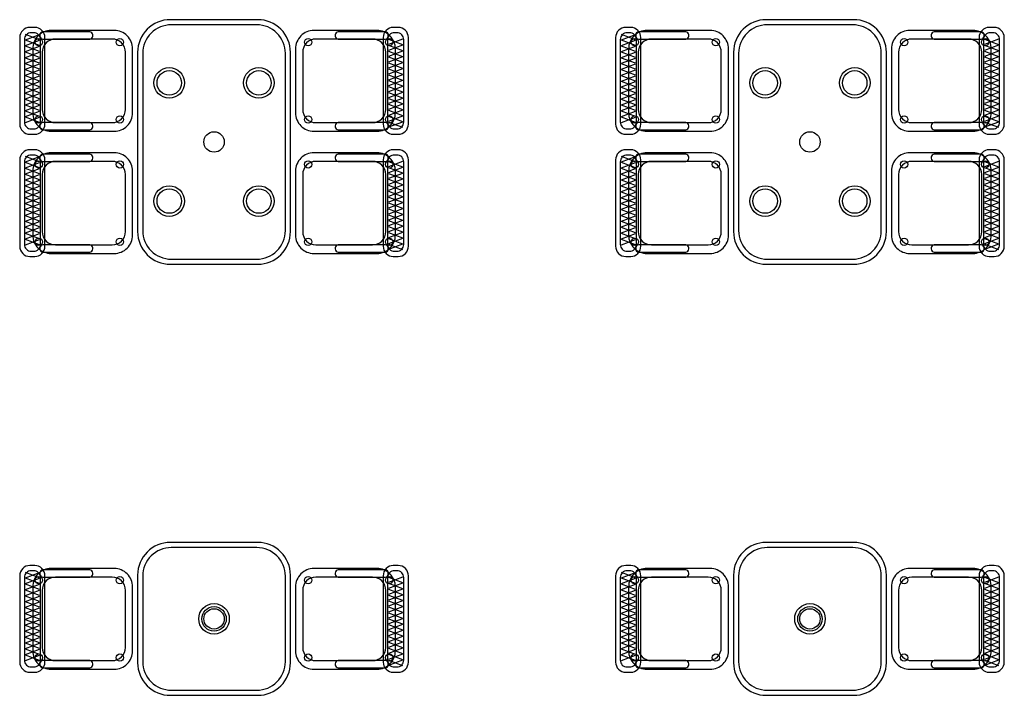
# Model space of a CAD drawing. Header units: metres. Extents: x 2232.4 to 2275.2, y 411.9 to 437.5.
# Tile 3 of 19: x 2238.7 to 2243.5, y 426 to 429.3. Entities that reach past the tile are written whole.
import ezdxf

# ---------------------------------------------------------------- set-up
doc = ezdxf.new("R2010")
doc.units = ezdxf.units.M
doc.layers.add('RP_CHAIRS', color=7, linetype='Continuous')
doc.layers.add('RP_TABLES', color=7, linetype='Continuous')

# ---------------------------------------------------------------- blocks, each defined once
blk = doc.blocks.new('RP_BOHEMIAN_TABLE_4')
at = {"color": 0}
for points in [[(-0.44, -0.375), (0.44, -0.375, 0.414214), (0.6, -0.215), (0.6, 0.215, 0.414214), (0.44, 0.375), (-0.44, 0.375, 0.414214), (-0.6, 0.215), (-0.6, -0.215, 0.414214)], [(-0.435, -0.35), (0.435, -0.35, 0.414214), (0.575, -0.21), (0.575, 0.21, 0.414214), (0.435, 0.35), (-0.435, 0.35, 0.414214), (-0.575, 0.21), (-0.575, -0.21, 0.414214)]]:
    blk.add_lwpolyline(points, format="xyb", close=True, dxfattribs=at)
for centre, radius in [((-0.29, 0.22), 0.075), ((0.29, 0.22), 0.075), ((-0.29, 0.22), 0.06), ((0.29, 0.22), 0.06), ((0, 0), 0.05), ((-0.29, -0.22), 0.075), ((-0.29, -0.22), 0.06), ((0.29, -0.22), 0.075), ((0.29, -0.22), 0.06)]:
    blk.add_circle(centre, radius, dxfattribs=at)
blk = doc.blocks.new('RP_BOHEMIAN_CHAIR')
at = {"color": 0}
for points in [[(-0.212, 0.155), (0.212, 0.155, 0.414214), (0.262, 0.205), (0.262, 0.229, 0.414214), (0.212, 0.279), (-0.212, 0.279, 0.414214), (-0.262, 0.229), (-0.262, 0.205, 0.414214)], [(-0.203, 0.177), (0.203, 0.177, 0.414214), (0.236, 0.21), (0.236, 0.223, 0.414214), (0.203, 0.256), (-0.203, 0.256, 0.414214), (-0.236, 0.223), (-0.236, 0.21, 0.414214)], [(-0.157, -0.275), (0.157, -0.275, 0.414214), (0.247, -0.185), (0.247, 0.125, 0.414214), (0.157, 0.215), (-0.157, 0.215, 0.414214), (-0.247, 0.125), (-0.247, -0.185, 0.414214)], [(-0.225, -0.08), (-0.22, -0.08, 0.414214), (-0.205, -0.065), (-0.205, 0.165, 0.414214), (-0.22, 0.18), (-0.225, 0.18, 0.414214), (-0.24, 0.165), (-0.24, -0.065, 0.414214)], [(-0.14, -0.24), (0.14, -0.24, 0.414214), (0.205, -0.175), (0.205, 0.103, 0.414214), (0.14, 0.168), (-0.14, 0.168, 0.414214), (-0.205, 0.103), (-0.205, -0.175, 0.414214)], [(0.22, -0.08), (0.225, -0.08, 0.414214), (0.24, -0.065), (0.24, 0.165, 0.414214), (0.225, 0.18), (0.22, 0.18, 0.414214), (0.205, 0.165), (0.205, -0.065, 0.414214)]]:
    blk.add_lwpolyline(points, format="xyb", close=True, dxfattribs=at)
for points in [[(-0.204, 0.181), (-0.178, 0.25)], [(-0.204, 0.25), (-0.178, 0.181)], [(-0.175, 0.181), (-0.149, 0.25)], [(-0.175, 0.25), (-0.149, 0.181)], [(-0.146, 0.181), (-0.12, 0.25)], [(-0.146, 0.25), (-0.12, 0.181)], [(-0.117, 0.181), (-0.091, 0.25)], [(-0.117, 0.25), (-0.091, 0.181)], [(-0.088, 0.181), (-0.062, 0.25)], [(-0.088, 0.25), (-0.062, 0.181)], [(-0.059, 0.181), (-0.033, 0.25)], [(-0.059, 0.25), (-0.033, 0.181)], [(-0.03, 0.181), (-0.004, 0.25)], [(-0.03, 0.25), (-0.004, 0.181)], [(-0.001, 0.181), (0.025, 0.25)], [(-0.001, 0.25), (0.025, 0.181)], [(0.028, 0.181), (0.054, 0.25)], [(0.028, 0.25), (0.054, 0.181)], [(0.057, 0.181), (0.083, 0.25)], [(0.057, 0.25), (0.083, 0.181)], [(0.086, 0.181), (0.112, 0.25)], [(0.086, 0.25), (0.112, 0.181)], [(0.115, 0.181), (0.141, 0.25)], [(0.115, 0.25), (0.141, 0.181)], [(0.144, 0.181), (0.17, 0.25)], [(0.144, 0.25), (0.17, 0.181)], [(0.173, 0.181), (0.199, 0.25)], [(0.173, 0.25), (0.199, 0.181)], [(0.202, 0.181), (0.228, 0.25)], [(0.202, 0.25), (0.228, 0.181)]]:
    blk.add_lwpolyline(points, dxfattribs=at)
for centre in [(-0.19, 0.185), (0.19, 0.185), (-0.19, -0.213), (0.19, -0.213)]:
    blk.add_circle(centre, 0.018, dxfattribs=at)
blk = doc.blocks.new('RP_BOHEMIAN_TABLE_2')
at = {"color": 0}
for points in [[(-0.215, -0.375), (0.215, -0.375, 0.414214), (0.375, -0.215), (0.375, 0.215, 0.414214), (0.215, 0.375), (-0.215, 0.375, 0.414214), (-0.375, 0.215), (-0.375, -0.215, 0.414214)], [(-0.21, -0.35), (0.21, -0.35, 0.414214), (0.35, -0.21), (0.35, 0.21, 0.414214), (0.21, 0.35), (-0.21, 0.35, 0.414214), (-0.35, 0.21), (-0.35, -0.21, 0.414214)]]:
    blk.add_lwpolyline(points, format="xyb", close=True, dxfattribs=at)
for radius in [0.075, 0.06, 0.05]:
    blk.add_circle((0, 0), radius, dxfattribs=at)

msp = doc.modelspace()

# ---------------------------------------------------------------- block references
at = {"layer": 'RP_CHAIRS'}
for p, rotation in [((2238.954, 428.99), 90), ((2240.304, 428.99), 270), ((2241.879, 428.99), 90), ((2243.229, 428.99), 270), ((2238.954, 428.39), 90), ((2240.304, 428.39), 270), ((2241.879, 428.39), 90), ((2243.229, 428.39), 270), ((2238.954, 426.35), 90), ((2240.304, 426.35), 270), ((2241.879, 426.35), 90), ((2243.229, 426.35), 270)]:
    msp.add_blockref('RP_BOHEMIAN_CHAIR', p, dxfattribs=dict(at, rotation=rotation))
at = {"layer": 'RP_TABLES', "rotation": 90}
for p in [(2239.629, 428.69), (2242.554, 428.69)]:
    msp.add_blockref('RP_BOHEMIAN_TABLE_4', p, dxfattribs=at)
at = {"layer": 'RP_TABLES'}
for p in [(2239.629, 426.35), (2242.554, 426.35)]:
    msp.add_blockref('RP_BOHEMIAN_TABLE_2', p, dxfattribs=at)

doc.saveas('drawing.dxf')
